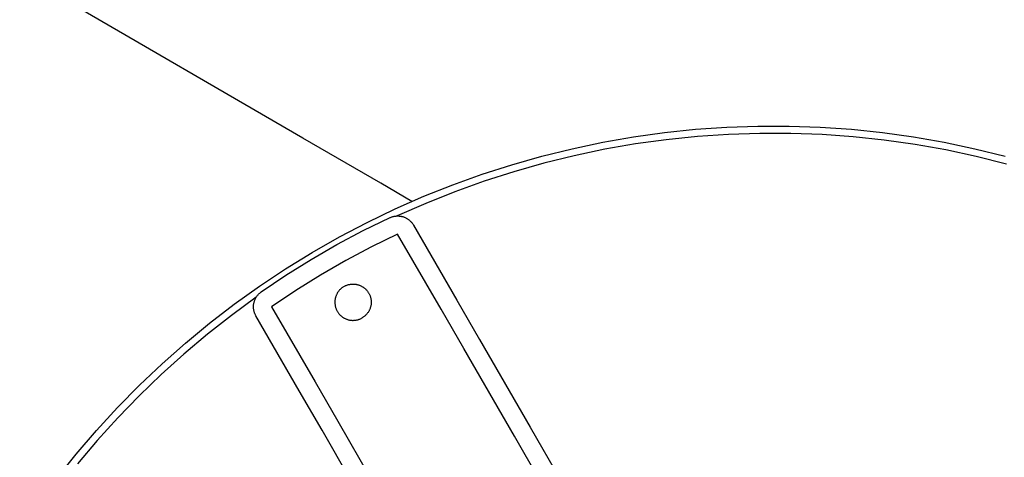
# Model space of a CAD drawing. Header units: millimetres. Extents: x 6056 to 8553, y 3739 to 5380.
# Tile 14 of 42: x 6554 to 6662, y 5076 to 5124. Entities that reach past the tile are written whole.
import ezdxf

# ---------------------------------------------------------------- set-up
doc = ezdxf.new("R2010")
doc.units = ezdxf.units.MM
doc.layers.add('Make2D$Visible$Curvas', color=7, linetype='Continuous')

msp = doc.modelspace()

# ---------------------------------------------------------------- linework, layer by layer
at = {"layer": 'Make2D$Visible$Curvas', "color": 29, "lineweight": -3, "true_color": 0x4d342b}
for p, q in [((6585.04, 5110.94), (6553.9, 5129.03)), ((6593.61, 5105.96), (6585.04, 5110.94)), ((6597.03, 5103.97), (6593.61, 5105.96))]:
    msp.add_line(p, q, dxfattribs=at)
at = {"layer": 'Make2D$Visible$Curvas', "color": 7, "lineweight": -3, "true_color": 0xededed}
for p, q in [((6624.82, 5111.54), (6628.23, 5111.9)), ((6628.23, 5111.9), (6631.66, 5112.13)), ((6631.66, 5112.13), (6635.09, 5112.25)), ((6635.09, 5112.25), (6638.53, 5112.25)), ((6638.53, 5112.25), (6641.96, 5112.13)), ((6641.96, 5112.13), (6645.39, 5111.9)), ((6645.39, 5111.9), (6648.8, 5111.54)), ((6618.03, 5110.48), (6621.42, 5111.07)), ((6621.42, 5111.07), (6624.82, 5111.54)), ((6625.02, 5110.76), (6621.62, 5110.29)), ((6628.44, 5111.11), (6625.02, 5110.76)), ((6631.86, 5111.34), (6628.44, 5111.11)), ((6635.29, 5111.45), (6631.86, 5111.34)), ((6638.72, 5111.45), (6635.29, 5111.45)), ((6642.15, 5111.32), (6638.72, 5111.45)), ((6645.58, 5111.08), (6642.15, 5111.32)), ((6648.99, 5110.71), (6645.58, 5111.08)), ((6648.8, 5111.54), (6652.21, 5111.07)), ((6652.39, 5110.23), (6648.99, 5110.71)), ((6652.21, 5111.07), (6655.59, 5110.48)), ((6611.33, 5108.95), (6614.67, 5109.77)), ((6614.67, 5109.77), (6618.03, 5110.48)), ((6618.24, 5109.7), (6614.88, 5109)), ((6621.62, 5110.29), (6618.24, 5109.7)), ((6655.77, 5109.63), (6652.39, 5110.23)), ((6655.59, 5110.48), (6658.95, 5109.77)), ((6659.12, 5108.91), (6655.77, 5109.63)), ((6658.95, 5109.77), (6662.29, 5108.95)), ((6608.03, 5108.01), (6611.33, 5108.95)), ((6614.88, 5109), (6611.55, 5108.18)), ((6662.45, 5108.08), (6659.12, 5108.91)), ((6604.76, 5106.96), (6608.03, 5108.01)), ((6611.55, 5108.18), (6608.25, 5107.24)), ((6601.53, 5105.8), (6604.76, 5106.96)), ((6608.25, 5107.24), (6604.98, 5106.19)), ((6598.34, 5104.53), (6601.53, 5105.8)), ((6604.98, 5106.19), (6601.75, 5105.03)), ((6595.19, 5103.14), (6598.34, 5104.53)), ((6601.75, 5105.03), (6598.56, 5103.75)), ((6592.1, 5101.65), (6595.19, 5103.14)), ((6598.56, 5103.75), (6595.42, 5102.37)), ((6591.68, 5100.75), (6594.63, 5102.18)), ((6594.63, 5102.18), (6594.69, 5102.21)), ((6594.69, 5102.21), (6594.75, 5102.24)), ((6594.75, 5102.24), (6594.82, 5102.26)), ((6594.82, 5102.26), (6594.88, 5102.28)), ((6594.88, 5102.28), (6594.95, 5102.3)), ((6594.95, 5102.3), (6595.02, 5102.32)), ((6595.02, 5102.32), (6595.08, 5102.33)), ((6595.08, 5102.33), (6595.15, 5102.34)), ((6595.15, 5102.34), (6595.22, 5102.35)), ((6595.22, 5102.35), (6595.29, 5102.36)), ((6595.29, 5102.36), (6595.36, 5102.37)), ((6595.36, 5102.37), (6595.43, 5102.37)), ((6595.43, 5102.37), (6595.5, 5102.37)), ((6595.5, 5102.37), (6595.56, 5102.37)), ((6595.56, 5102.37), (6595.63, 5102.36)), ((6595.63, 5102.36), (6595.7, 5102.36)), ((6595.7, 5102.36), (6595.77, 5102.35)), ((6595.77, 5102.35), (6595.84, 5102.33)), ((6595.84, 5102.33), (6595.91, 5102.32)), ((6595.91, 5102.32), (6595.97, 5102.3)), ((6595.97, 5102.3), (6596.04, 5102.29)), ((6596.04, 5102.29), (6596.1, 5102.27)), ((6596.1, 5102.27), (6596.17, 5102.24)), ((6596.17, 5102.24), (6596.23, 5102.22)), ((6596.23, 5102.22), (6596.3, 5102.19)), ((6596.3, 5102.19), (6596.36, 5102.16)), ((6596.36, 5102.16), (6596.42, 5102.13)), ((6596.42, 5102.13), (6596.48, 5102.09)), ((6596.48, 5102.09), (6596.54, 5102.06)), ((6596.54, 5102.06), (6596.6, 5102.02)), ((6589.06, 5100.06), (6592.1, 5101.65)), ((6596.6, 5102.02), (6596.65, 5101.98)), ((6596.65, 5101.98), (6596.71, 5101.94)), ((6596.71, 5101.94), (6596.76, 5101.9)), ((6596.76, 5101.9), (6596.81, 5101.85)), ((6596.81, 5101.85), (6596.86, 5101.8)), ((6596.86, 5101.8), (6596.91, 5101.75)), ((6596.91, 5101.75), (6596.96, 5101.7)), ((6596.96, 5101.7), (6597.01, 5101.65)), ((6597.01, 5101.65), (6597.05, 5101.6)), ((6597.05, 5101.6), (6597.09, 5101.54)), ((6597.09, 5101.54), (6597.13, 5101.49)), ((6597.13, 5101.49), (6597.17, 5101.43)), ((6597.17, 5101.43), (6597.2, 5101.37)), ((6597.2, 5101.37), (6601.97, 5093.11)), ((6586.07, 5098.36), (6589.06, 5100.06)), ((6588.79, 5099.21), (6591.68, 5100.75)), ((6595.47, 5100.37), (6592.59, 5098.96)), ((6600.24, 5092.11), (6595.47, 5100.37)), ((6585.96, 5097.57), (6588.79, 5099.21)), ((6592.59, 5098.96), (6589.76, 5097.46)), ((6583.15, 5096.56), (6586.07, 5098.36)), ((6583.18, 5095.84), (6585.96, 5097.57)), ((6589.76, 5097.46), (6586.99, 5095.86)), ((6580.29, 5094.65), (6583.15, 5096.56)), ((6580.47, 5094.01), (6583.18, 5095.84)), ((6586.99, 5095.86), (6584.27, 5094.16)), ((6577.5, 5092.65), (6580.29, 5094.65)), ((6589.33, 5094.45), (6589.28, 5094.41)), ((6589.39, 5094.49), (6589.33, 5094.45)), ((6589.44, 5094.53), (6589.39, 5094.49)), ((6589.5, 5094.57), (6589.44, 5094.53)), ((6589.56, 5094.61), (6589.5, 5094.57)), ((6589.56, 5094.61), (6589.62, 5094.64)), ((6589.62, 5094.64), (6589.68, 5094.67)), ((6589.68, 5094.67), (6589.75, 5094.7)), ((6589.75, 5094.7), (6589.81, 5094.73)), ((6589.81, 5094.73), (6589.87, 5094.75)), ((6589.87, 5094.75), (6589.94, 5094.77)), ((6589.94, 5094.77), (6590, 5094.79)), ((6590, 5094.79), (6590.07, 5094.81)), ((6590.07, 5094.81), (6590.14, 5094.83)), ((6590.14, 5094.83), (6590.21, 5094.84)), ((6590.21, 5094.84), (6590.27, 5094.85)), ((6590.27, 5094.85), (6590.34, 5094.86)), ((6590.34, 5094.86), (6590.41, 5094.87)), ((6590.41, 5094.87), (6590.48, 5094.87)), ((6590.48, 5094.87), (6590.55, 5094.87)), ((6590.55, 5094.87), (6590.62, 5094.87)), ((6590.62, 5094.87), (6590.69, 5094.87)), ((6590.69, 5094.87), (6590.76, 5094.86)), ((6590.76, 5094.86), (6590.82, 5094.86)), ((6590.82, 5094.86), (6590.89, 5094.85)), ((6590.89, 5094.85), (6590.96, 5094.83)), ((6590.96, 5094.83), (6591.03, 5094.82)), ((6591.03, 5094.82), (6591.09, 5094.8)), ((6591.09, 5094.8), (6591.16, 5094.78)), ((6591.16, 5094.78), (6591.23, 5094.76)), ((6591.23, 5094.76), (6591.29, 5094.74)), ((6591.29, 5094.74), (6591.36, 5094.71)), ((6591.36, 5094.71), (6591.42, 5094.68)), ((6591.42, 5094.68), (6591.48, 5094.65)), ((6591.48, 5094.65), (6591.54, 5094.62)), ((6591.54, 5094.62), (6591.6, 5094.58)), ((6591.6, 5094.58), (6591.66, 5094.55)), ((6591.66, 5094.55), (6591.72, 5094.51)), ((6591.72, 5094.51), (6591.77, 5094.47)), ((6591.77, 5094.47), (6591.83, 5094.42)), ((6579.91, 5093.41), (6577.19, 5091.42)), ((6579.87, 5093.35), (6579.91, 5093.41)), ((6579.91, 5093.41), (6579.94, 5093.47)), ((6579.94, 5093.47), (6579.98, 5093.52)), ((6579.98, 5093.52), (6580.02, 5093.58)), ((6580.02, 5093.58), (6580.06, 5093.63)), ((6580.06, 5093.63), (6580.11, 5093.69)), ((6580.11, 5093.69), (6580.16, 5093.74)), ((6580.16, 5093.74), (6580.2, 5093.79)), ((6580.2, 5093.79), (6580.25, 5093.83)), ((6580.25, 5093.83), (6580.3, 5093.88)), ((6580.3, 5093.88), (6580.36, 5093.92)), ((6580.36, 5093.92), (6580.41, 5093.97)), ((6580.41, 5093.97), (6580.47, 5094.01)), ((6584.27, 5094.16), (6581.61, 5092.37)), ((6588.62, 5093.37), (6588.61, 5093.31)), ((6588.64, 5093.44), (6588.62, 5093.37)), ((6588.66, 5093.51), (6588.64, 5093.44)), ((6588.69, 5093.57), (6588.66, 5093.51)), ((6588.71, 5093.64), (6588.69, 5093.57)), ((6588.74, 5093.7), (6588.71, 5093.64)), ((6588.77, 5093.76), (6588.74, 5093.7)), ((6588.8, 5093.82), (6588.77, 5093.76)), ((6588.83, 5093.88), (6588.8, 5093.82)), ((6588.87, 5093.94), (6588.83, 5093.88)), ((6588.91, 5094), (6588.87, 5093.94)), ((6588.95, 5094.06), (6588.91, 5094)), ((6588.99, 5094.11), (6588.95, 5094.06)), ((6589.03, 5094.17), (6588.99, 5094.11)), ((6589.08, 5094.22), (6589.03, 5094.17)), ((6589.13, 5094.27), (6589.08, 5094.22)), ((6589.18, 5094.32), (6589.13, 5094.27)), ((6589.23, 5094.36), (6589.18, 5094.32)), ((6589.28, 5094.41), (6589.23, 5094.36)), ((6591.83, 5094.42), (6591.88, 5094.38)), ((6591.88, 5094.38), (6591.93, 5094.33)), ((6591.93, 5094.33), (6591.98, 5094.28)), ((6591.98, 5094.28), (6592.03, 5094.23)), ((6592.03, 5094.23), (6592.07, 5094.18)), ((6592.07, 5094.18), (6592.12, 5094.13)), ((6592.12, 5094.13), (6592.16, 5094.08)), ((6592.16, 5094.08), (6592.2, 5094.02)), ((6592.2, 5094.02), (6592.24, 5093.96)), ((6592.24, 5093.96), (6592.28, 5093.9)), ((6592.28, 5093.9), (6592.31, 5093.84)), ((6592.31, 5093.84), (6592.34, 5093.78)), ((6592.34, 5093.78), (6592.37, 5093.72)), ((6592.37, 5093.72), (6592.4, 5093.66)), ((6592.4, 5093.66), (6592.43, 5093.59)), ((6592.43, 5093.59), (6592.45, 5093.53)), ((6592.45, 5093.53), (6592.47, 5093.46)), ((6592.47, 5093.46), (6592.49, 5093.4)), ((6592.49, 5093.4), (6592.51, 5093.33)), ((6574.77, 5090.56), (6577.5, 5092.65)), ((6579.61, 5092.36), (6579.62, 5092.43)), ((6579.62, 5092.29), (6579.61, 5092.36)), ((6579.62, 5092.56), (6579.63, 5092.63)), ((6579.62, 5092.49), (6579.62, 5092.56)), ((6579.62, 5092.43), (6579.62, 5092.49)), ((6579.62, 5092.22), (6579.62, 5092.29)), ((6579.63, 5092.63), (6579.64, 5092.7)), ((6579.64, 5092.7), (6579.65, 5092.77)), ((6579.65, 5092.77), (6579.67, 5092.84)), ((6579.67, 5092.84), (6579.69, 5092.9)), ((6579.69, 5092.9), (6579.71, 5092.97)), ((6579.71, 5092.97), (6579.73, 5093.03)), ((6579.73, 5093.03), (6579.75, 5093.1)), ((6579.75, 5093.1), (6579.78, 5093.16)), ((6579.78, 5093.16), (6579.81, 5093.23)), ((6579.81, 5093.23), (6579.84, 5093.29)), ((6579.84, 5093.29), (6579.87, 5093.35)), ((6581.61, 5092.37), (6586.38, 5084.11)), ((6588.57, 5093.03), (6588.56, 5092.97)), ((6588.56, 5092.97), (6588.56, 5092.9)), ((6588.56, 5092.9), (6588.56, 5092.83)), ((6588.56, 5092.83), (6588.56, 5092.76)), ((6588.56, 5092.76), (6588.57, 5092.69)), ((6588.58, 5093.17), (6588.57, 5093.1)), ((6588.57, 5093.1), (6588.57, 5093.03)), ((6588.57, 5092.69), (6588.58, 5092.62)), ((6588.59, 5093.24), (6588.58, 5093.17)), ((6588.58, 5092.62), (6588.59, 5092.55)), ((6588.61, 5093.31), (6588.59, 5093.24)), ((6588.59, 5092.55), (6588.6, 5092.48)), ((6588.6, 5092.48), (6588.61, 5092.42)), ((6588.61, 5092.42), (6588.63, 5092.35)), ((6588.63, 5092.35), (6588.65, 5092.28)), ((6588.65, 5092.28), (6588.67, 5092.22)), ((6592.48, 5092.31), (6592.46, 5092.24)), ((6592.5, 5092.37), (6592.48, 5092.31)), ((6592.51, 5092.44), (6592.5, 5092.37)), ((6592.51, 5093.33), (6592.52, 5093.26)), ((6592.53, 5092.51), (6592.51, 5092.44)), ((6592.52, 5093.26), (6592.53, 5093.19)), ((6592.53, 5093.19), (6592.54, 5093.13)), ((6592.54, 5092.58), (6592.53, 5092.51)), ((6592.54, 5093.13), (6592.55, 5093.06)), ((6592.55, 5092.64), (6592.54, 5092.58)), ((6592.55, 5093.06), (6592.56, 5092.99)), ((6592.56, 5092.78), (6592.55, 5092.71)), ((6592.55, 5092.71), (6592.55, 5092.64)), ((6592.56, 5092.99), (6592.56, 5092.92)), ((6592.56, 5092.92), (6592.56, 5092.85)), ((6592.56, 5092.85), (6592.56, 5092.78)), ((6601.97, 5093.11), (6604.47, 5088.78)), ((6577.19, 5091.42), (6574.54, 5089.34)), ((6579.63, 5092.15), (6579.62, 5092.22)), ((6579.64, 5092.08), (6579.63, 5092.15)), ((6579.65, 5092.01), (6579.64, 5092.08)), ((6579.66, 5091.95), (6579.65, 5092.01)), ((6579.68, 5091.88), (6579.66, 5091.95)), ((6579.69, 5091.81), (6579.68, 5091.88)), ((6579.71, 5091.75), (6579.69, 5091.81)), ((6579.74, 5091.68), (6579.71, 5091.75)), ((6579.76, 5091.62), (6579.74, 5091.68)), ((6579.79, 5091.55), (6579.76, 5091.62)), ((6579.82, 5091.49), (6579.79, 5091.55)), ((6579.85, 5091.43), (6579.82, 5091.49)), ((6579.88, 5091.37), (6579.85, 5091.43)), ((6584.65, 5083.11), (6579.88, 5091.37)), ((6588.67, 5092.22), (6588.69, 5092.15)), ((6588.69, 5092.15), (6588.72, 5092.09)), ((6588.72, 5092.09), (6588.75, 5092.03)), ((6588.75, 5092.03), (6588.78, 5091.96)), ((6588.78, 5091.96), (6588.81, 5091.9)), ((6588.81, 5091.9), (6588.85, 5091.84)), ((6588.85, 5091.84), (6588.88, 5091.79)), ((6588.88, 5091.79), (6588.92, 5091.73)), ((6588.92, 5091.73), (6588.96, 5091.67)), ((6588.96, 5091.67), (6589, 5091.62)), ((6589, 5091.62), (6589.05, 5091.56)), ((6589.05, 5091.56), (6589.09, 5091.51)), ((6589.09, 5091.51), (6589.14, 5091.46)), ((6589.14, 5091.46), (6589.19, 5091.42)), ((6589.19, 5091.42), (6589.24, 5091.37)), ((6589.24, 5091.37), (6589.3, 5091.32)), ((6589.3, 5091.32), (6589.35, 5091.28)), ((6589.35, 5091.28), (6589.41, 5091.24)), ((6589.41, 5091.24), (6589.46, 5091.2)), ((6589.46, 5091.2), (6589.52, 5091.17)), ((6591.68, 5091.21), (6591.62, 5091.18)), ((6591.73, 5091.25), (6591.68, 5091.21)), ((6591.79, 5091.3), (6591.73, 5091.25)), ((6591.84, 5091.34), (6591.79, 5091.3)), ((6591.9, 5091.38), (6591.84, 5091.34)), ((6591.95, 5091.43), (6591.9, 5091.38)), ((6592, 5091.48), (6591.95, 5091.43)), ((6592.04, 5091.53), (6592, 5091.48)), ((6592.09, 5091.58), (6592.04, 5091.53)), ((6592.13, 5091.64), (6592.09, 5091.58)), ((6592.17, 5091.69), (6592.13, 5091.64)), ((6592.21, 5091.75), (6592.17, 5091.69)), ((6592.25, 5091.8), (6592.21, 5091.75)), ((6592.29, 5091.86), (6592.25, 5091.8)), ((6592.32, 5091.92), (6592.29, 5091.86)), ((6592.35, 5091.99), (6592.32, 5091.92)), ((6592.38, 5092.05), (6592.35, 5091.99)), ((6592.41, 5092.11), (6592.38, 5092.05)), ((6592.43, 5092.18), (6592.41, 5092.11)), ((6592.46, 5092.24), (6592.43, 5092.18)), ((6602.74, 5087.78), (6600.24, 5092.11)), ((6572.13, 5088.37), (6574.77, 5090.56)), ((6589.52, 5091.17), (6589.58, 5091.13)), ((6589.58, 5091.13), (6589.64, 5091.1)), ((6589.64, 5091.1), (6589.7, 5091.07)), ((6589.7, 5091.07), (6589.77, 5091.04)), ((6589.77, 5091.04), (6589.83, 5091.01)), ((6589.83, 5091.01), (6589.89, 5090.99)), ((6589.89, 5090.99), (6589.96, 5090.97)), ((6589.96, 5090.97), (6590.03, 5090.95)), ((6590.03, 5090.95), (6590.09, 5090.93)), ((6590.09, 5090.93), (6590.16, 5090.91)), ((6590.16, 5090.91), (6590.23, 5090.9)), ((6590.23, 5090.9), (6590.3, 5090.89)), ((6590.3, 5090.89), (6590.37, 5090.88)), ((6590.37, 5090.88), (6590.43, 5090.88)), ((6590.43, 5090.88), (6590.5, 5090.87)), ((6590.5, 5090.87), (6590.57, 5090.87)), ((6590.57, 5090.87), (6590.64, 5090.88)), ((6590.64, 5090.88), (6590.71, 5090.88)), ((6590.71, 5090.88), (6590.78, 5090.89)), ((6590.78, 5090.89), (6590.85, 5090.89)), ((6590.85, 5090.89), (6590.92, 5090.91)), ((6590.92, 5090.91), (6590.98, 5090.92)), ((6590.98, 5090.92), (6591.05, 5090.93)), ((6591.05, 5090.93), (6591.12, 5090.95)), ((6591.12, 5090.95), (6591.18, 5090.97)), ((6591.18, 5090.97), (6591.25, 5091)), ((6591.25, 5091), (6591.31, 5091.02)), ((6591.31, 5091.02), (6591.38, 5091.05)), ((6591.38, 5091.05), (6591.44, 5091.08)), ((6591.44, 5091.08), (6591.5, 5091.11)), ((6591.5, 5091.11), (6591.56, 5091.14)), ((6591.62, 5091.18), (6591.56, 5091.14)), ((6574.54, 5089.34), (6571.96, 5087.17)), ((6569.55, 5086.09), (6572.13, 5088.37)), ((6604.47, 5088.78), (6610.05, 5079.12)), ((6571.96, 5087.17), (6569.46, 5084.91)), ((6608.32, 5078.12), (6602.74, 5087.78)), ((6567.06, 5083.73), (6569.55, 5086.09)), ((6569.46, 5084.91), (6567.03, 5082.57)), ((6564.66, 5081.28), (6567.06, 5083.73)), ((6586.38, 5084.11), (6588.88, 5079.78)), ((6567.03, 5082.57), (6564.69, 5080.15)), ((6587.15, 5078.78), (6584.65, 5083.11)), ((6562.33, 5078.75), (6564.66, 5081.28)), ((6564.69, 5080.15), (6562.43, 5077.64)), ((6588.88, 5079.78), (6594.46, 5070.12)), ((6560.1, 5076.14), (6562.33, 5078.75)), ((6592.73, 5069.12), (6587.15, 5078.78)), ((6610.05, 5079.12), (6627, 5049.75)), ((6562.43, 5077.64), (6560.26, 5075.07)), ((6625.27, 5048.75), (6608.32, 5078.12)), ((6557.96, 5073.45), (6560.1, 5076.14))]:
    msp.add_line(p, q, dxfattribs=at)

doc.saveas('drawing.dxf')
